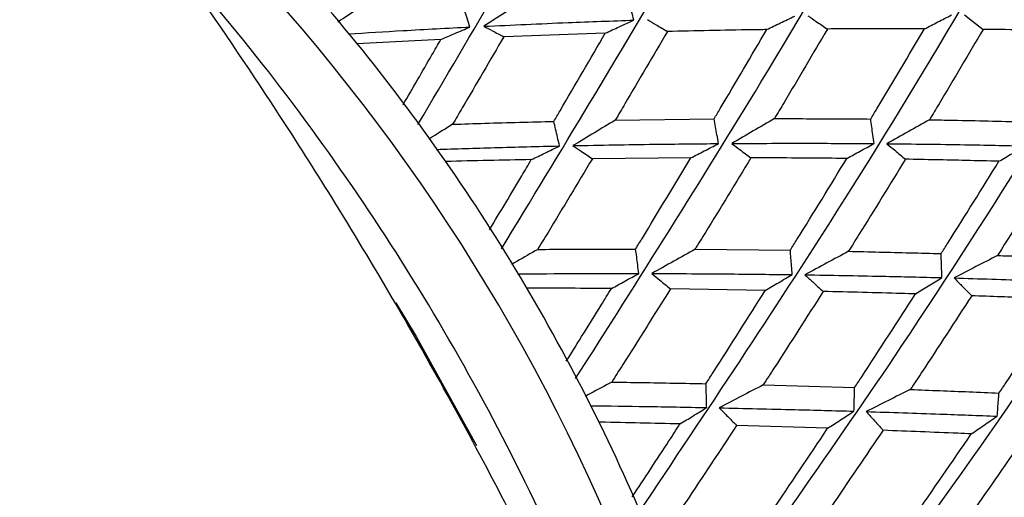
# Model space of a CAD drawing. Header units: millimetres. Extents: x 73 to 180, y 34 to 171.
# Tile 32 of 59: x 101.86 to 105.27, y 133.8 to 135.45. Entities that reach past the tile are written whole.
import ezdxf

# ---------------------------------------------------------------- set-up
doc = ezdxf.new("R2010")
doc.units = ezdxf.units.MM

msp = doc.modelspace()

# ---------------------------------------------------------------- linework, layer by layer
at = {"color": 7, "linetype": 'Continuous', "lineweight": 25}
for p, q in [((103.8895, 135.4077), (103.5372, 135.3952)), ((103.319, 135.3857), (103.0278, 135.3709)), ((103.9242, 135.1057), (104.2669, 135.11)), ((104.1861, 134.9745), (103.8446, 134.9717)), ((104.2007, 134.6573), (104.5314, 134.6538)), ((104.4445, 134.5147), (104.1153, 134.5194)), ((104.4368, 134.1861), (104.7542, 134.1771)), ((104.6608, 134.0356), (104.345, 134.0455))]:
    msp.add_line(p, q, dxfattribs=at)
at = {"color": 7, "linetype": 'Continuous', "lineweight": 25, "flags": 128}
msp.add_lwpolyline([(105.135, 135.471), (105.163, 135.4495), (105.2005, 135.4209)], dxfattribs=at)
at = {"color": 1, "linetype": 'Continuous', "lineweight": 25, "flags": 128}
msp.add_lwpolyline([(103.1634, 134.4718), (103.2335, 134.3547), (103.443, 133.9763)], dxfattribs=at)
at = {"color": 1, "linetype": 'Continuous', "lineweight": 25}
msp.add_arc((97.6562, 131.0156), 6.8019, 6.24534, 51.82982, dxfattribs=at)
at = {"color": 7, "linetype": 'Continuous', "lineweight": 25}
for points, knots in [([(97.7305, 115.257), (97.8733, 115.3779), (98.2139, 115.6663), (98.7637, 116.1348), (99.3518, 116.6446), (99.9008, 117.1323), (100.4057, 117.5952), (100.8683, 118.0351), (101.2934, 118.4568), (101.6866, 118.8657), (102.0535, 119.2678), (102.4109, 119.683), (102.7613, 120.1187), (103.1054, 120.5827), (103.4325, 121.0661), (103.7443, 121.5778), (104.0412, 122.1278), (104.3222, 122.7283), (104.5716, 123.3625), (104.7841, 124.0252), (104.9549, 124.7036), (105.0849, 125.4081), (105.171, 126.1291), (105.2126, 126.859), (105.2105, 127.5924), (105.166, 128.3256), (105.0809, 129.0556), (104.957, 129.7791), (104.7965, 130.492), (104.603, 131.1875), (104.3839, 131.8504), (104.1571, 132.4454), (103.9391, 132.9567), (103.6786, 133.5167), (103.3523, 134.1477), (103.0151, 134.7229), (102.7097, 135.2024), (102.4359, 135.6067), (102.0924, 136.0758), (101.7135, 136.5533), (101.2973, 137.0352), (100.8482, 137.5115), (100.3687, 137.9754), (99.8612, 138.4216), (99.3275, 138.8455), (98.7696, 139.2433), (98.1892, 139.6116), (97.588, 139.9474), (96.9687, 140.2474), (96.3348, 140.5086), (95.6921, 140.7283), (95.0482, 140.9046), (94.412, 141.0376), (93.7922, 141.1292), (93.1944, 141.1837), (92.6197, 141.2064), (92.0656, 141.2023), (91.5264, 141.1752), (90.996, 141.1279), (90.4683, 141.0623), (89.9371, 140.979), (89.3957, 140.8784), (88.8362, 140.7595), (88.251, 140.6211), (87.6327, 140.4616), (86.9749, 140.2797), (86.2741, 140.0747), (85.5356, 139.8495), (84.8888, 139.6468), (84.5035, 139.5251), (84.3627, 139.4806)], [0, 0, 0, 0, 0.016658, 0.039751, 0.061072, 0.08039, 0.097706, 0.113257, 0.127342, 0.140262, 0.152305, 0.163742, 0.176032, 0.188131, 0.200355, 0.212942, 0.226226, 0.240533, 0.256144, 0.271236, 0.286996, 0.303155, 0.319489, 0.335852, 0.352148, 0.368349, 0.384437, 0.40039, 0.416172, 0.431703, 0.446786, 0.460807, 0.472249, 0.482079, 0.49997, 0.517206, 0.524281, 0.536011, 0.548195, 0.56127, 0.574915, 0.589007, 0.603445, 0.618161, 0.633102, 0.64823, 0.663508, 0.6789, 0.69436, 0.709795, 0.725081, 0.740038, 0.754456, 0.768158, 0.781073, 0.793265, 0.8049, 0.816198, 0.827403, 0.838746, 0.850419, 0.862686, 0.875813, 0.890076, 0.90576, 0.92314, 0.942447, 0.963758, 0.986764, 1, 1, 1, 1]), ([(103.2395, 135.0903), (103.4288, 135.4119), (103.8791, 136.1767), (104.4343, 137.1805), (104.923, 138.1065), (105.1536, 138.5892), (105.264, 138.8201)], [0, 0, 0, 0, 0.230342, 0.547851, 0.783682, 1, 1, 1, 1]), ([(103.5297, 134.6593), (103.7336, 134.9952), (104.2164, 135.7902), (104.805, 136.8532), (105.3174, 137.8449), (105.5548, 138.3759), (105.6683, 138.6299)], [0, 0, 0, 0, 0.23178, 0.548696, 0.784086, 1, 1, 1, 1]), ([(103.7866, 134.2081), (104.0055, 134.5534), (104.5234, 135.3701), (105.1514, 136.4826), (105.6955, 137.5334), (105.9449, 138.1092), (106.0643, 138.3846)], [0, 0, 0, 0, 0.231986, 0.548817, 0.784144, 1, 1, 1, 1]), ([(104.0068, 133.7442), (104.2406, 134.0938), (104.7955, 134.9234), (105.468, 136.0746), (106.0512, 137.1767), (106.3181, 137.7933), (106.4457, 138.0884)], [0, 0, 0, 0, 0.231008, 0.548243, 0.783869, 1, 1, 1, 1]), ([(104.1881, 133.2753), (104.436, 133.6239), (105.0287, 134.4573), (105.7498, 135.6357), (106.379, 136.7804), (106.6682, 137.4333), (106.8066, 137.7457)], [0, 0, 0, 0, 0.228809, 0.54695, 0.783251, 1, 1, 1, 1]), ([(104.3293, 132.8097), (104.5898, 133.1519), (105.2199, 133.9795), (105.9924, 135.1727), (106.6736, 136.3509), (106.9899, 137.0349), (107.1412, 137.3621)], [0, 0, 0, 0, 0.225257, 0.544864, 0.782253, 1, 1, 1, 1]), ([(104.5262, 131.4022), (104.5262, 131.4833), (104.526, 131.7211), (104.4792, 132.1272), (104.3897, 132.6137), (104.2571, 133.1004), (104.0858, 133.5817), (103.877, 134.0526), (103.6331, 134.5083), (103.3564, 134.9441), (103.0499, 135.3553), (102.7167, 135.738), (102.3596, 136.0867), (102.0017, 136.3879), (101.7571, 136.5513), (101.6441, 136.6267)], [0, 0, 0, 0, 0.0418, 0.122544, 0.203318, 0.284084, 0.364831, 0.445566, 0.526301, 0.607054, 0.68784, 0.768676, 0.849578, 0.930557, 1, 1, 1, 1]), ([(104.117, 132.525), (104.1033, 132.5776), (104.0434, 132.8069), (103.8969, 133.2086), (103.679, 133.7241), (103.422, 134.225), (103.1323, 134.7074), (102.8106, 135.1661), (102.5532, 135.4878), (102.4033, 135.6539), (102.3762, 135.6839)], [0, 0, 0, 0, 0.045672, 0.199076, 0.352448, 0.505813, 0.659205, 0.812658, 0.966205, 1, 1, 1, 1]), ([(103.9889, 135.4529), (103.986, 135.4632), (103.9781, 135.4917), (103.9701, 135.5202), (103.965, 135.5385)], [0, 0, 0, 0, 0.360186, 1, 1, 1, 1]), ([(103.4201, 135.429), (103.4167, 135.4392), (103.4074, 135.4673), (103.3981, 135.4955), (103.3922, 135.5134)], [0, 0, 0, 0, 0.362369, 1, 1, 1, 1]), ([(103.6117, 135.5242), (103.5881, 135.509), (103.5401, 135.4779), (103.4923, 135.447), (103.468, 135.4314)], [0, 0, 0, 0, 0.491194, 1, 1, 1, 1]), ([(103.0312, 135.4924), (103.0082, 135.4771), (102.9852, 135.4616), (102.9622, 135.4463), (102.9621, 135.4462)], [0, 0, 0, 0, 0.99524, 1, 1, 1, 1]), ([(104.4494, 135.4199), (104.4652, 135.4276), (104.4974, 135.4431), (104.5299, 135.4589), (104.5464, 135.467)], [0, 0, 0, 0, 0.493262, 1, 1, 1, 1]), ([(104.5924, 135.4677), (104.602, 135.4612), (104.6245, 135.446), (104.647, 135.4308), (104.6599, 135.422)], [0, 0, 0, 0, 0.426205, 1, 1, 1, 1]), ([(104.9964, 135.4225), (105.0119, 135.4304), (105.0431, 135.4465), (105.0747, 135.4628), (105.0906, 135.4711)], [0, 0, 0, 0, 0.495044, 1, 1, 1, 1]), ([(102.998, 135.405), (103.0612, 135.4089), (103.2025, 135.4178), (103.3426, 135.425), (103.4201, 135.429)], [0, 0, 0, 0, 0.447179, 1, 1, 1, 1]), ([(103.319, 135.3857), (103.3353, 135.3927), (103.3688, 135.4069), (103.4027, 135.4215), (103.4201, 135.429)], [0, 0, 0, 0, 0.486007, 1, 1, 1, 1]), ([(103.468, 135.4314), (103.5656, 135.4359), (103.74, 135.4441), (103.9128, 135.4502), (103.9889, 135.4529)], [0, 0, 0, 0, 0.559834, 1, 1, 1, 1]), ([(103.468, 135.4314), (103.4779, 135.4262), (103.501, 135.4142), (103.524, 135.4021), (103.5372, 135.3952)], [0, 0, 0, 0, 0.428738, 1, 1, 1, 1]), ([(103.8895, 135.4077), (103.9056, 135.415), (103.9386, 135.4299), (103.9719, 135.4451), (103.9889, 135.4529)], [0, 0, 0, 0, 0.489537, 1, 1, 1, 1]), ([(104.036, 135.4545), (104.0458, 135.4486), (104.0688, 135.435), (104.0917, 135.4213), (104.1048, 135.4135)], [0, 0, 0, 0, 0.4262265, 1, 1, 1, 1]), ([(103.5372, 135.3952), (103.4895, 135.3131), (103.4308, 135.2122), (103.371, 135.1103), (103.3599, 135.0913)], [0, 0, 0, 0, 0.813324, 1, 1, 1, 1]), ([(103.711, 135.1013), (103.7182, 135.1136), (103.7785, 135.2163), (103.8376, 135.3181), (103.8895, 135.4077)], [0, 0, 0, 0, 0.120414, 1, 1, 1, 1]), ([(104.1048, 135.4135), (104.0561, 135.3299), (103.9964, 135.2276), (103.9354, 135.1246), (103.9242, 135.1057)], [0, 0, 0, 0, 0.816404, 1, 1, 1, 1]), ([(104.4494, 135.4199), (104.4319, 135.4197), (104.3175, 135.4181), (104.2024, 135.4156), (104.1048, 135.4135)], [0, 0, 0, 0, 0.15262, 1, 1, 1, 1]), ([(104.2669, 135.11), (104.274, 135.1219), (104.3356, 135.2257), (104.396, 135.3287), (104.4494, 135.4199)], [0, 0, 0, 0, 0.1152643, 1, 1, 1, 1]), ([(104.6599, 135.422), (104.6102, 135.3372), (104.5495, 135.2337), (104.4874, 135.1297), (104.4762, 135.1109)], [0, 0, 0, 0, 0.819301, 1, 1, 1, 1]), ([(104.9964, 135.4225), (104.9569, 135.4226), (104.8451, 135.423), (104.7326, 135.4224), (104.6599, 135.422)], [0, 0, 0, 0, 0.35399, 1, 1, 1, 1]), ([(104.8102, 135.1095), (104.8174, 135.1214), (104.8804, 135.2261), (104.9419, 135.3302), (104.9964, 135.4225)], [0, 0, 0, 0, 0.114177, 1, 1, 1, 1]), ([(105.2005, 135.4209), (105.1497, 135.3348), (105.0881, 135.2303), (105.0249, 135.1254), (105.0137, 135.1069)], [0, 0, 0, 0, 0.823375, 1, 1, 1, 1]), ([(105.5281, 135.4152), (105.4694, 135.4165), (105.3606, 135.4189), (105.2509, 135.4203), (105.2005, 135.4209)], [0, 0, 0, 0, 0.539521, 1, 1, 1, 1]), ([(103.1882, 135.1591), (103.2216, 135.2168), (103.2655, 135.2927), (103.3087, 135.3678), (103.319, 135.3857)], [0, 0, 0, 0, 0.7608992, 1, 1, 1, 1]), ([(103.3599, 135.0913), (103.3364, 135.0765), (103.3088, 135.0593), (103.2813, 135.0421), (103.2772, 135.0396)], [0, 0, 0, 0, 0.851658, 1, 1, 1, 1]), ([(103.3599, 135.0913), (103.3973, 135.0925), (103.5148, 135.0963), (103.6314, 135.0992), (103.711, 135.1013)], [0, 0, 0, 0, 0.318292, 1, 1, 1, 1]), ([(103.7307, 135.016), (103.7284, 135.0263), (103.7218, 135.0547), (103.7152, 135.0831), (103.711, 135.1013)], [0, 0, 0, 0, 0.362369, 1, 1, 1, 1]), ([(103.9242, 135.1057), (103.9001, 135.0911), (103.851, 135.0614), (103.8022, 135.032), (103.7773, 135.017)], [0, 0, 0, 0, 0.491194, 1, 1, 1, 1]), ([(104.2824, 135.0242), (104.2805, 135.0345), (104.2754, 135.0631), (104.2702, 135.0917), (104.2669, 135.11)], [0, 0, 0, 0, 0.360186, 1, 1, 1, 1]), ([(104.4762, 135.1109), (104.4517, 135.0966), (104.4022, 135.0677), (104.3529, 135.039), (104.3281, 135.0245)], [0, 0, 0, 0, 0.494889, 1, 1, 1, 1]), ([(104.4762, 135.1109), (104.5502, 135.1108), (104.6619, 135.1107), (104.7728, 135.1098), (104.8102, 135.1095)], [0, 0, 0, 0, 0.662032, 1, 1, 1, 1]), ([(104.8217, 135.0243), (104.8203, 135.0345), (104.8165, 135.0629), (104.8127, 135.0913), (104.8102, 135.1095)], [0, 0, 0, 0, 0.360187, 1, 1, 1, 1]), ([(105.0137, 135.1069), (104.9892, 135.0931), (104.9398, 135.0653), (104.8907, 135.0378), (104.8661, 135.0239)], [0, 0, 0, 0, 0.496932, 1, 1, 1, 1]), ([(105.0137, 135.1069), (105.0414, 135.1064), (105.1503, 135.1046), (105.2583, 135.1019), (105.3389, 135.0999)], [0, 0, 0, 0, 0.253772, 1, 1, 1, 1]), ([(103.7773, 135.017), (103.872, 135.0188), (104.0413, 135.022), (104.2087, 135.0236), (104.2824, 135.0242)], [0, 0, 0, 0, 0.559834, 1, 1, 1, 1]), ([(103.7773, 135.017), (103.7869, 135.0105), (103.8093, 134.9954), (103.8318, 134.9803), (103.8446, 134.9717)], [0, 0, 0, 0, 0.428738, 1, 1, 1, 1]), ([(104.1861, 134.9745), (104.2017, 134.9826), (104.2336, 134.999), (104.2659, 135.0157), (104.2824, 135.0242)], [0, 0, 0, 0, 0.489537, 1, 1, 1, 1]), ([(104.3281, 135.0245), (104.4208, 135.025), (104.5862, 135.0257), (104.7498, 135.0247), (104.8217, 135.0243)], [0, 0, 0, 0, 0.560459, 1, 1, 1, 1]), ([(104.3281, 135.0245), (104.3375, 135.0175), (104.3596, 135.0009), (104.3818, 134.9842), (104.3945, 134.9747)], [0, 0, 0, 0, 0.4262265, 1, 1, 1, 1]), ([(104.7274, 134.9726), (104.7428, 134.981), (104.774, 134.9981), (104.8056, 135.0155), (104.8217, 135.0243)], [0, 0, 0, 0, 0.4932615, 1, 1, 1, 1]), ([(104.8661, 135.0239), (104.8752, 135.0162), (104.8968, 134.9982), (104.9183, 134.9801), (104.9306, 134.9698)], [0, 0, 0, 0, 0.4262046, 1, 1, 1, 1]), ([(104.8661, 135.0239), (104.9564, 135.0229), (105.1175, 135.0211), (105.2766, 135.0176), (105.3465, 135.0161)], [0, 0, 0, 0, 0.56108, 1, 1, 1, 1]), ([(103.3038, 135.004), (103.3708, 135.0062), (103.5139, 135.011), (103.6555, 135.0143), (103.7307, 135.016)], [0, 0, 0, 0, 0.468695, 1, 1, 1, 1]), ([(103.6328, 134.9685), (103.6486, 134.9761), (103.6811, 134.9918), (103.7139, 135.0078), (103.7307, 135.016)], [0, 0, 0, 0, 0.486007, 1, 1, 1, 1]), ([(105.2549, 134.9628), (105.2699, 134.9715), (105.3002, 134.9892), (105.331, 135.007), (105.3465, 135.0161)], [0, 0, 0, 0, 0.495044, 1, 1, 1, 1]), ([(103.6328, 134.9685), (103.5341, 134.9665), (103.4351, 134.9646), (103.3354, 134.9619), (103.3351, 134.9619)], [0, 0, 0, 0, 0.9972297, 1, 1, 1, 1]), ([(103.488, 134.7249), (103.5254, 134.7876), (103.5741, 134.869), (103.6218, 134.9498), (103.6328, 134.9685)], [0, 0, 0, 0, 0.769097, 1, 1, 1, 1]), ([(103.8446, 134.9717), (103.7936, 134.8866), (103.7309, 134.782), (103.6669, 134.6766), (103.655, 134.6569)], [0, 0, 0, 0, 0.813324, 1, 1, 1, 1]), ([(103.9947, 134.658), (104.0025, 134.6707), (104.0671, 134.7767), (104.1304, 134.8819), (104.1861, 134.9745)], [0, 0, 0, 0, 0.120414, 1, 1, 1, 1]), ([(104.3945, 134.9747), (104.3422, 134.8885), (104.2782, 134.7829), (104.2127, 134.6767), (104.2007, 134.6573)], [0, 0, 0, 0, 0.816404, 1, 1, 1, 1]), ([(104.7274, 134.9726), (104.7106, 134.9728), (104.6001, 134.9739), (104.4888, 134.9744), (104.3945, 134.9747)], [0, 0, 0, 0, 0.15262, 1, 1, 1, 1]), ([(104.5314, 134.6538), (104.539, 134.6661), (104.6052, 134.7726), (104.6701, 134.8787), (104.7274, 134.9726)], [0, 0, 0, 0, 0.115264, 1, 1, 1, 1]), ([(104.9306, 134.9698), (104.8772, 134.8826), (104.8119, 134.7762), (104.7451, 134.6695), (104.7331, 134.6502)], [0, 0, 0, 0, 0.819301, 1, 1, 1, 1]), ([(105.2549, 134.9628), (105.2168, 134.9637), (105.1092, 134.9665), (105.0007, 134.9685), (104.9306, 134.9698)], [0, 0, 0, 0, 0.3539898, 1, 1, 1, 1]), ([(105.0544, 134.6421), (105.0622, 134.6543), (105.13, 134.7614), (105.1962, 134.8682), (105.2549, 134.9628)], [0, 0, 0, 0, 0.114177, 1, 1, 1, 1]), ([(105.4512, 134.9569), (105.3965, 134.8688), (105.33, 134.7618), (105.262, 134.6547), (105.2499, 134.6357)], [0, 0, 0, 0, 0.823375, 1, 1, 1, 1]), ([(103.655, 134.6569), (103.631, 134.6429), (103.6008, 134.6253), (103.5707, 134.6079), (103.5646, 134.6043)], [0, 0, 0, 0, 0.795446, 1, 1, 1, 1]), ([(103.655, 134.6569), (103.6912, 134.6571), (103.8049, 134.6579), (103.9178, 134.6579), (103.9947, 134.658)], [0, 0, 0, 0, 0.318292, 1, 1, 1, 1]), ([(104.0059, 134.5732), (104.0046, 134.5835), (104.0009, 134.6117), (103.9971, 134.64), (103.9947, 134.658)], [0, 0, 0, 0, 0.362369, 1, 1, 1, 1]), ([(104.2007, 134.6573), (104.1761, 134.6435), (104.126, 134.6153), (104.0762, 134.5874), (104.0509, 134.5731)], [0, 0, 0, 0, 0.491194, 1, 1, 1, 1]), ([(104.5382, 134.5692), (104.5374, 134.5794), (104.5351, 134.6076), (104.5328, 134.6357), (104.5314, 134.6538)], [0, 0, 0, 0, 0.360186, 1, 1, 1, 1]), ([(104.7331, 134.6502), (104.7081, 134.6367), (104.6576, 134.6094), (104.6075, 134.5823), (104.5822, 134.5686)], [0, 0, 0, 0, 0.494889, 1, 1, 1, 1]), ([(104.7331, 134.6502), (104.8043, 134.6486), (104.9118, 134.6462), (105.0184, 134.6431), (105.0544, 134.6421)], [0, 0, 0, 0, 0.662032, 1, 1, 1, 1]), ([(105.0571, 134.5587), (105.0568, 134.5688), (105.0559, 134.5966), (105.055, 134.6243), (105.0544, 134.6421)], [0, 0, 0, 0, 0.360187, 1, 1, 1, 1]), ([(105.2499, 134.6357), (105.225, 134.6228), (105.1747, 134.5967), (105.1248, 134.5707), (105.0997, 134.5576)], [0, 0, 0, 0, 0.496932, 1, 1, 1, 1]), ([(105.2499, 134.6357), (105.2765, 134.6348), (105.381, 134.631), (105.4846, 134.6265), (105.5619, 134.6232)], [0, 0, 0, 0, 0.253772, 1, 1, 1, 1]), ([(103.5853, 134.5717), (103.6528, 134.5722), (103.7938, 134.5733), (103.9332, 134.5733), (104.0059, 134.5732)], [0, 0, 0, 0, 0.478345, 1, 1, 1, 1]), ([(103.9108, 134.5211), (103.9262, 134.5295), (103.9576, 134.5468), (103.9895, 134.5642), (104.0059, 134.5732)], [0, 0, 0, 0, 0.486007, 1, 1, 1, 1]), ([(104.0509, 134.5731), (104.0601, 134.5655), (104.0816, 134.5476), (104.103, 134.5297), (104.1153, 134.5194)], [0, 0, 0, 0, 0.428738, 1, 1, 1, 1]), ([(104.0509, 134.5731), (104.1424, 134.5728), (104.3058, 134.5721), (104.4672, 134.5701), (104.5382, 134.5692)], [0, 0, 0, 0, 0.559834, 1, 1, 1, 1]), ([(104.4445, 134.5147), (104.4597, 134.5236), (104.4907, 134.5416), (104.5221, 134.5599), (104.5382, 134.5692)], [0, 0, 0, 0, 0.489537, 1, 1, 1, 1]), ([(104.5822, 134.5686), (104.5911, 134.5603), (104.6121, 134.5411), (104.6331, 134.5218), (104.6452, 134.5107)], [0, 0, 0, 0, 0.4262265, 1, 1, 1, 1]), ([(104.5822, 134.5686), (104.6715, 134.5671), (104.8308, 134.5645), (104.988, 134.5605), (105.0571, 134.5587)], [0, 0, 0, 0, 0.5604591, 1, 1, 1, 1]), ([(104.9653, 134.5022), (104.9803, 134.5115), (105.0106, 134.5302), (105.0415, 134.5491), (105.0571, 134.5587)], [0, 0, 0, 0, 0.493262, 1, 1, 1, 1]), ([(105.0997, 134.5576), (105.1083, 134.5488), (105.1286, 134.5282), (105.1488, 134.5077), (105.1604, 134.4958)], [0, 0, 0, 0, 0.426205, 1, 1, 1, 1]), ([(105.0997, 134.5576), (105.1865, 134.555), (105.3412, 134.5504), (105.4937, 134.5445), (105.5606, 134.5419)], [0, 0, 0, 0, 0.56108, 1, 1, 1, 1]), ([(103.9108, 134.5211), (103.8154, 134.5216), (103.7177, 134.522), (103.6192, 134.5219), (103.6169, 134.5219)], [0, 0, 0, 0, 0.976461, 1, 1, 1, 1]), ([(103.7542, 134.2686), (103.7948, 134.3337), (103.8474, 134.418), (103.899, 134.5019), (103.9108, 134.5211)], [0, 0, 0, 0, 0.770909, 1, 1, 1, 1]), ([(104.1153, 134.5194), (104.0605, 134.432), (103.9932, 134.3244), (103.9246, 134.2164), (103.9118, 134.1962)], [0, 0, 0, 0, 0.8133236, 1, 1, 1, 1]), ([(104.2388, 134.1906), (104.2472, 134.2036), (104.3166, 134.312), (104.3847, 134.4199), (104.4445, 134.5147)], [0, 0, 0, 0, 0.120414, 1, 1, 1, 1]), ([(104.6452, 134.5107), (104.589, 134.4224), (104.5201, 134.3144), (104.4498, 134.206), (104.4368, 134.1861)], [0, 0, 0, 0, 0.816404, 1, 1, 1, 1]), ([(104.9653, 134.5022), (104.9491, 134.5027), (104.843, 134.5059), (104.7359, 134.5085), (104.6452, 134.5107)], [0, 0, 0, 0, 0.15262, 1, 1, 1, 1]), ([(104.7542, 134.1771), (104.7625, 134.1896), (104.8337, 134.2981), (104.9035, 134.4064), (104.9653, 134.5022)], [0, 0, 0, 0, 0.115264, 1, 1, 1, 1]), ([(105.1604, 134.4958), (105.1028, 134.407), (105.0325, 134.2986), (104.9606, 134.19), (104.9476, 134.1704)], [0, 0, 0, 0, 0.819301, 1, 1, 1, 1]), ([(105.4712, 134.4836), (105.4348, 134.4852), (105.3317, 134.4896), (105.2276, 134.4934), (105.1604, 134.4958)], [0, 0, 0, 0, 0.35399, 1, 1, 1, 1]), ([(105.2552, 134.158), (105.2635, 134.1704), (105.3365, 134.279), (105.408, 134.3875), (105.4712, 134.4836)], [0, 0, 0, 0, 0.114177, 1, 1, 1, 1]), ([(104.4308, 132.3558), (104.7037, 132.6854), (105.2429, 133.3368), (105.6937, 134.0032), (105.9163, 134.3324)], [0, 0, 0, 0, 0.506026, 1, 1, 1, 1]), ([(103.9118, 134.1962), (103.8873, 134.183), (103.8565, 134.1664), (103.8259, 134.1498), (103.8196, 134.1464)], [0, 0, 0, 0, 0.79442, 1, 1, 1, 1]), ([(103.9118, 134.1962), (103.9466, 134.1957), (104.0562, 134.1941), (104.1648, 134.192), (104.2388, 134.1906)], [0, 0, 0, 0, 0.318292, 1, 1, 1, 1]), ([(104.2413, 134.1077), (104.241, 134.1177), (104.2402, 134.1453), (104.2393, 134.173), (104.2388, 134.1906)], [0, 0, 0, 0, 0.3623685, 1, 1, 1, 1]), ([(104.4368, 134.1861), (104.4118, 134.1731), (104.3609, 134.1466), (104.3103, 134.1202), (104.2845, 134.1068)], [0, 0, 0, 0, 0.491194, 1, 1, 1, 1]), ([(104.7522, 134.095), (104.7525, 134.1049), (104.7532, 134.1322), (104.7538, 134.1596), (104.7542, 134.1771)], [0, 0, 0, 0, 0.360186, 1, 1, 1, 1]), ([(104.9476, 134.1704), (104.9222, 134.1578), (104.871, 134.1322), (104.8201, 134.1066), (104.7944, 134.0937)], [0, 0, 0, 0, 0.494889, 1, 1, 1, 1]), ([(104.9476, 134.1704), (105.0158, 134.1678), (105.1188, 134.1639), (105.2207, 134.1595), (105.2552, 134.158)], [0, 0, 0, 0, 0.662032, 1, 1, 1, 1]), ([(105.249, 134.0778), (105.2497, 134.0874), (105.2518, 134.1141), (105.2539, 134.1409), (105.2552, 134.158)], [0, 0, 0, 0, 0.360187, 1, 1, 1, 1]), ([(103.8369, 134.1141), (103.9018, 134.1133), (104.0375, 134.1116), (104.1714, 134.109), (104.2413, 134.1077)], [0, 0, 0, 0, 0.477857, 1, 1, 1, 1]), ([(104.1486, 134.0507), (104.1635, 134.0599), (104.1942, 134.0788), (104.2253, 134.0979), (104.2413, 134.1077)], [0, 0, 0, 0, 0.486007, 1, 1, 1, 1]), ([(104.2845, 134.1068), (104.2932, 134.098), (104.3133, 134.0776), (104.3335, 134.0572), (104.345, 134.0455)], [0, 0, 0, 0, 0.428738, 1, 1, 1, 1]), ([(104.2845, 134.1068), (104.3724, 134.1048), (104.5294, 134.1014), (104.6841, 134.097), (104.7522, 134.095)], [0, 0, 0, 0, 0.559834, 1, 1, 1, 1]), ([(104.6608, 134.0356), (104.6756, 134.0453), (104.7059, 134.065), (104.7366, 134.0849), (104.7522, 134.095)], [0, 0, 0, 0, 0.489537, 1, 1, 1, 1]), ([(104.7944, 134.0937), (104.8027, 134.0845), (104.8223, 134.0628), (104.8418, 134.0411), (104.853, 134.0287)], [0, 0, 0, 0, 0.426226, 1, 1, 1, 1]), ([(104.7944, 134.0937), (104.88, 134.091), (105.0326, 134.0862), (105.1829, 134.0803), (105.249, 134.0778)], [0, 0, 0, 0, 0.560459, 1, 1, 1, 1]), ([(105.1592, 134.0162), (105.1738, 134.0263), (105.2035, 134.0468), (105.2337, 134.0673), (105.249, 134.0778)], [0, 0, 0, 0, 0.493262, 1, 1, 1, 1]), ([(104.1486, 134.0507), (104.0569, 134.0529), (103.9635, 134.0551), (103.8692, 134.0569), (103.8675, 134.057)], [0, 0, 0, 0, 0.981669, 1, 1, 1, 1]), ([(103.9831, 133.7977), (104.0257, 133.8625), (104.0814, 133.9469), (104.1359, 134.0311), (104.1486, 134.0507)], [0, 0, 0, 0, 0.766902, 1, 1, 1, 1]), ([(104.345, 134.0455), (104.2861, 133.9564), (104.2138, 133.8468), (104.14, 133.7369), (104.1262, 133.7164)], [0, 0, 0, 0, 0.8133236, 1, 1, 1, 1]), ([(104.4394, 133.7064), (104.4484, 133.7197), (104.5231, 133.8295), (104.5964, 133.9392), (104.6608, 134.0356)], [0, 0, 0, 0, 0.120414, 1, 1, 1, 1]), ([(104.853, 134.0287), (104.7925, 133.9392), (104.7184, 133.8295), (104.6427, 133.7198), (104.6289, 133.6996)], [0, 0, 0, 0, 0.816404, 1, 1, 1, 1]), ([(105.1592, 134.0162), (105.1437, 134.0169), (105.0423, 134.0213), (104.9398, 134.0253), (104.853, 134.0287)], [0, 0, 0, 0, 0.15262, 1, 1, 1, 1]), ([(104.932, 133.6874), (104.9409, 133.7001), (105.0176, 133.8097), (105.0927, 133.9193), (105.1592, 134.0162)], [0, 0, 0, 0, 0.115264, 1, 1, 1, 1]), ([(105.3455, 134.0077), (105.2835, 133.918), (105.2077, 133.8084), (105.1304, 133.6989), (105.1164, 133.6792)], [0, 0, 0, 0, 0.8193014, 1, 1, 1, 1])]:
    msp.add_open_spline(points, degree=3, knots=knots, dxfattribs=at)

doc.saveas('drawing.dxf')
